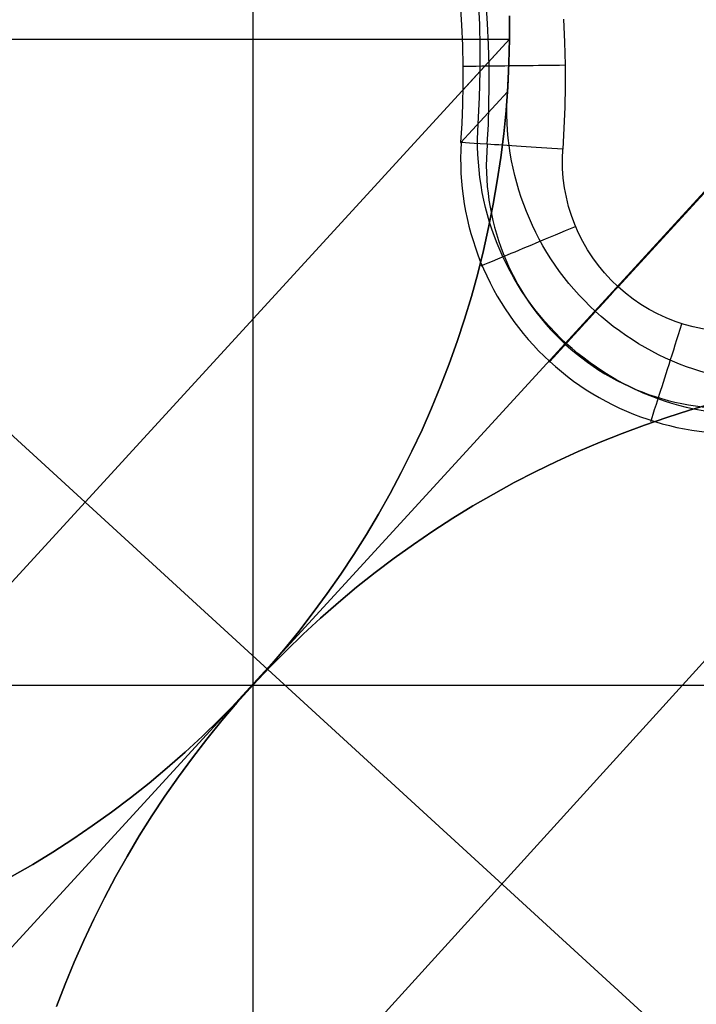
# Model space of a CAD drawing. Extents: x -274 to 274, y -220 to 276.
# Tile 157 of 164: x 208 to 213, y 219 to 226. Entities that reach past the tile are written whole.
import ezdxf

# ---------------------------------------------------------------- set-up
doc = ezdxf.new("R2010")
doc.units = 0
doc.layers.add('PREDEFINITO', color=7, linetype='CONTINUOUS')

msp = doc.modelspace()

# ---------------------------------------------------------------- linework, layer by layer
at = {"layer": 'PREDEFINITO'}
for p, q in [((221.1303, 210.8608), (198.2772, 231.8019)), ((209.5967, 230.8004, 1), (209.5967, 211.6289, 1)), ((215.3857, 227.5404), (203.7995, 214.8964)), ((215.213, 227.3437, 5), (212.2692, 224.1312, 5)), ((211.1264, 226.0494, 4.1656), (211.1166, 226.2004, 4.1639)), ((211.257, 226.0552, 3), (211.2486, 226.2273, 3)), ((211.3011, 226.2146, 4.7489), (211.3119, 226.0597, 4.7496)), ((211.4752, 225.9438, 1), (211.4752, 226.1164, 1)), ((211.4752, 226.1161, 1), (211.4752, 225.9438, 1)), ((211.4752, 225.9438, 1), (211.4752, 226.1161, 1)), ((211.1329, 225.8981, 4.1674), (211.1264, 226.0494, 4.1656)), ((211.2612, 225.8828, 3), (211.257, 226.0552, 3)), ((211.3119, 226.0597, 4.7496), (211.3194, 225.9045, 4.7503)), ((211.8705, 226.0905, 5), (211.8779, 225.9232, 5)), ((211.4752, 225.9438, 1), (183.7388, 195.6748, 260.9389)), ((197.3964, 225.9438, 1), (211.4752, 225.9438, 1)), ((211.1362, 225.7468, 4.1692), (211.1329, 225.8981, 4.1674)), ((211.1359, 225.5734, 4.1713), (211.4752, 225.9438, 1)), ((211.2612, 225.7102, 3), (211.2612, 225.8828, 3)), ((211.3194, 225.9045, 4.7503), (211.3236, 225.7491, 4.7509)), ((211.4702, 225.7513, 1), (211.4752, 225.9438, 1)), ((211.4752, 225.9438, 1), (211.4709, 225.7703, 1)), ((211.4709, 225.7703, 1), (211.4752, 225.9438, 1)), ((211.8779, 225.9232, 5), (211.8818, 225.7559, 5)), ((211.1363, 225.6071, 4.1709), (211.1362, 225.7468, 4.1692)), ((211.3236, 225.7491, 4.7509), (211.3245, 225.6057, 4.7516)), ((211.46, 225.5593, 1), (211.4702, 225.7513, 1)), ((211.4709, 225.7703, 1), (211.4624, 225.5969, 1)), ((211.4624, 225.5969, 1), (211.4709, 225.7703, 1)), ((211.8818, 225.7559, 5), (211.8821, 225.6015, 5)), ((211.2562, 225.5178, 3), (211.2612, 225.7102, 3)), ((211.1336, 225.4675, 4.1726), (211.1363, 225.6071, 4.1709)), ((211.3245, 225.6057, 4.7516), (211.3225, 225.4623, 4.7522)), ((211.4624, 225.5969, 1), (211.4496, 225.4238, 1)), ((211.4496, 225.4238, 1), (211.4624, 225.5969, 1)), ((211.8821, 225.6015, 5), (211.8793, 225.4471, 5)), ((211.1201, 225.1884, 4.1761), (211.46, 225.5593, 1)), ((211.1282, 225.3279, 4.1743), (211.1336, 225.4675, 4.1726)), ((211.246, 225.3257, 3), (211.2562, 225.5178, 3)), ((211.3225, 225.4623, 4.7522), (211.3178, 225.3189, 4.7529)), ((211.8793, 225.4471, 5), (211.8736, 225.2928, 5)), ((211.4496, 225.4238, 1), (211.4326, 225.2511, 1)), ((211.4326, 225.2511, 1), (211.4496, 225.4238, 1)), ((211.1201, 225.1884, 4.1761), (211.1282, 225.3279, 4.1743)), ((211.3178, 225.3189, 4.7529), (211.3102, 225.1757, 4.7535)), ((211.4326, 225.2511, 1), (211.4113, 225.0789, 1)), ((211.4113, 225.0789, 1), (211.4326, 225.2511, 1)), ((211.8736, 225.2928, 5), (211.8648, 225.1386, 5)), ((211.4113, 225.0789, 1), (211.3859, 224.9072, 1)), ((211.3859, 224.9072, 1), (211.4113, 225.0789, 1)), ((211.3859, 224.9072, 1), (211.3562, 224.7362, 1)), ((211.3562, 224.7362, 1), (211.3859, 224.9072, 1)), ((211.3562, 224.7362, 1), (211.3224, 224.566, 1)), ((211.3224, 224.566, 1), (211.3562, 224.7362, 1)), ((211.3224, 224.566, 1), (211.2844, 224.3966, 1)), ((211.2844, 224.3966, 1), (211.3224, 224.566, 1)), ((211.2844, 224.3966, 1), (211.2423, 224.2282, 1)), ((211.2423, 224.2282, 1), (211.2844, 224.3966, 1)), ((211.2423, 224.2282, 1), (211.1961, 224.0609, 1)), ((211.1961, 224.0609, 1), (211.2423, 224.2282, 1)), ((211.1961, 224.0609, 1), (211.1459, 223.8949, 1)), ((211.1459, 223.8949, 1), (211.1961, 224.0609, 1)), ((211.7692, 223.5854, 4.1325), (212.1043, 223.9512, 1)), ((211.1459, 223.8949, 1), (211.0916, 223.7301, 1)), ((211.0916, 223.7301, 1), (211.1459, 223.8949, 1)), ((211.0916, 223.7301, 1), (211.0334, 223.5666, 1)), ((211.0334, 223.5666, 1), (211.0916, 223.7301, 1)), ((186.923, 192.7718, 263.5035), (214.8445, 223.5331, 1)), ((211.0334, 223.5666, 1), (210.9712, 223.4046, 1)), ((210.9712, 223.4046, 1), (211.0334, 223.5666, 1)), ((210.9712, 223.4046, 1), (210.905, 223.2441, 1)), ((210.905, 223.2441, 1), (210.9712, 223.4046, 1)), ((210.905, 223.2441, 1), (210.8348, 223.0849, 1)), ((210.8348, 223.0849, 1), (210.905, 223.2441, 1)), ((212.627, 223.1757, 1), (212.7924, 223.2281, 1)), ((212.7924, 223.2281, 1), (212.627, 223.1757, 1)), ((212.7924, 223.2281, 1), (212.959, 223.2764, 1)), ((212.959, 223.2764, 1), (212.7924, 223.2281, 1)), ((212.4627, 223.1192, 1), (212.627, 223.1757, 1)), ((212.627, 223.1757, 1), (212.4627, 223.1192, 1)), ((210.8348, 223.0849, 1), (210.7608, 222.9277, 1)), ((210.7608, 222.9277, 1), (210.8348, 223.0849, 1)), ((212.2998, 223.0587, 1), (212.4627, 223.1192, 1)), ((212.4627, 223.1192, 1), (212.2998, 223.0587, 1)), ((212.1382, 222.9942, 1), (212.2998, 223.0587, 1)), ((212.2998, 223.0587, 1), (212.1382, 222.9942, 1)), ((210.7608, 222.9277, 1), (210.6831, 222.7724, 1)), ((210.6831, 222.7724, 1), (210.7608, 222.9277, 1)), ((211.8202, 222.8535, 1), (211.9782, 222.9257, 1)), ((211.9782, 222.9257, 1), (211.8202, 222.8535, 1)), ((211.9782, 222.9257, 1), (212.1382, 222.9942, 1)), ((212.1382, 222.9942, 1), (211.9782, 222.9257, 1)), ((211.664, 222.7774, 1), (211.8202, 222.8535, 1)), ((211.8202, 222.8535, 1), (211.664, 222.7774, 1)), ((210.6831, 222.7724, 1), (210.6017, 222.6192, 1)), ((210.6017, 222.6192, 1), (210.6831, 222.7724, 1)), ((211.5099, 222.6977, 1), (211.664, 222.7774, 1)), ((211.664, 222.7774, 1), (211.5099, 222.6977, 1)), ((211.3578, 222.6143, 1), (211.5099, 222.6977, 1)), ((211.5099, 222.6977, 1), (211.3578, 222.6143, 1)), ((210.6017, 222.6192, 1), (210.5167, 222.468, 1)), ((210.5167, 222.468, 1), (210.6017, 222.6192, 1)), ((211.2079, 222.5272, 1), (211.3578, 222.6143, 1)), ((211.3578, 222.6143, 1), (211.2079, 222.5272, 1)), ((211.0601, 222.4366, 1), (211.2079, 222.5272, 1)), ((211.2079, 222.5272, 1), (211.0601, 222.4366, 1)), ((210.5167, 222.468, 1), (210.4281, 222.319, 1)), ((210.4281, 222.319, 1), (210.5167, 222.468, 1)), ((210.9146, 222.3424, 1), (211.0601, 222.4366, 1)), ((211.0601, 222.4366, 1), (210.9146, 222.3424, 1)), ((210.4281, 222.319, 1), (210.3359, 222.1723, 1)), ((210.3359, 222.1723, 1), (210.4281, 222.319, 1)), ((210.7715, 222.2448, 1), (210.9146, 222.3424, 1)), ((210.9146, 222.3424, 1), (210.7715, 222.2448, 1)), ((210.6307, 222.1437, 1), (210.7715, 222.2448, 1)), ((210.7715, 222.2448, 1), (210.6307, 222.1437, 1)), ((210.3359, 222.1723, 1), (210.2402, 222.0278, 1)), ((210.2402, 222.0278, 1), (210.3359, 222.1723, 1)), ((210.4924, 222.0392, 1), (210.6307, 222.1437, 1)), ((210.6307, 222.1437, 1), (210.4924, 222.0392, 1)), ((210.2402, 222.0278, 1), (210.1411, 221.8857, 1)), ((210.1411, 221.8857, 1), (210.2402, 222.0278, 1)), ((210.3565, 221.9313, 1), (210.4924, 222.0392, 1)), ((210.4924, 222.0392, 1), (210.3565, 221.9313, 1)), ((210.2233, 221.8201, 1), (210.3565, 221.9313, 1)), ((210.3565, 221.9313, 1), (210.2233, 221.8201, 1)), ((210.1411, 221.8857, 1), (210.0385, 221.746, 1)), ((210.0385, 221.746, 1), (210.1411, 221.8857, 1)), ((210.0927, 221.7057, 1), (210.2233, 221.8201, 1)), ((210.2233, 221.8201, 1), (210.0927, 221.7057, 1)), ((210.0385, 221.746, 1), (209.9325, 221.6088, 1)), ((209.9325, 221.6088, 1), (210.0385, 221.746, 1)), ((209.9648, 221.588, 1), (210.0927, 221.7057, 1)), ((210.0927, 221.7057, 1), (209.9648, 221.588, 1)), ((209.9325, 221.6088, 1), (209.8233, 221.4741, 1)), ((209.8233, 221.4741, 1), (209.9325, 221.6088, 1)), ((209.8397, 221.4671, 1), (209.9648, 221.588, 1)), ((209.9648, 221.588, 1), (209.8397, 221.4671, 1)), ((209.8233, 221.4741, 1), (209.7107, 221.342, 1)), ((209.7107, 221.342, 1), (209.8233, 221.4741, 1)), ((209.7175, 221.3433, 1), (209.8397, 221.4671, 1)), ((209.8397, 221.4671, 1), (209.7175, 221.3433, 1)), ((209.7107, 221.342, 1), (209.5949, 221.2127, 1)), ((209.5949, 221.2127, 1), (209.7107, 221.342, 1)), ((209.5985, 221.2166, 1), (209.7175, 221.3433, 1)), ((209.7175, 221.3433, 1), (209.5985, 221.2166, 1)), ((199.1582, 221.2146, 1), (220.0352, 221.2146, 1)), ((209.5949, 221.2127, 1), (209.4759, 221.086, 1)), ((209.4759, 221.086, 1), (209.5949, 221.2127, 1)), ((209.4827, 221.0872, 1), (209.5985, 221.2166, 1)), ((209.5985, 221.2166, 1), (209.4827, 221.0872, 1)), ((209.4759, 221.086, 1), (209.3538, 220.9622, 1)), ((209.3538, 220.9622, 1), (209.4759, 221.086, 1)), ((209.3702, 220.9552, 1), (209.4827, 221.0872, 1)), ((209.4827, 221.0872, 1), (209.3702, 220.9552, 1)), ((209.3538, 220.9622, 1), (209.2287, 220.8413, 1)), ((209.2287, 220.8413, 1), (209.3538, 220.9622, 1)), ((209.2609, 220.8205, 1), (209.3702, 220.9552, 1)), ((209.3702, 220.9552, 1), (209.2609, 220.8205, 1)), ((209.2287, 220.8413, 1), (209.1008, 220.7236, 1)), ((209.1008, 220.7236, 1), (209.2287, 220.8413, 1)), ((209.155, 220.6833, 1), (209.2609, 220.8205, 1)), ((209.2609, 220.8205, 1), (209.155, 220.6833, 1)), ((209.1008, 220.7236, 1), (208.9702, 220.6092, 1)), ((208.9702, 220.6092, 1), (209.1008, 220.7236, 1)), ((209.0524, 220.5436, 1), (209.155, 220.6833, 1)), ((209.155, 220.6833, 1), (209.0524, 220.5436, 1)), ((208.9702, 220.6092, 1), (208.8369, 220.498, 1)), ((208.8369, 220.498, 1), (208.9702, 220.6092, 1)), ((208.8369, 220.498, 1), (208.7011, 220.3901, 1)), ((208.7011, 220.3901, 1), (208.8369, 220.498, 1)), ((208.9533, 220.4015, 1), (209.0524, 220.5436, 1)), ((209.0524, 220.5436, 1), (208.9533, 220.4015, 1)), ((208.8576, 220.257, 1), (208.9533, 220.4015, 1)), ((208.9533, 220.4015, 1), (208.8576, 220.257, 1)), ((208.7011, 220.3901, 1), (208.5628, 220.2856, 1)), ((208.5628, 220.2856, 1), (208.7011, 220.3901, 1)), ((208.5628, 220.2856, 1), (208.422, 220.1845, 1)), ((208.422, 220.1845, 1), (208.5628, 220.2856, 1)), ((208.7654, 220.1103, 1), (208.8576, 220.257, 1)), ((208.8576, 220.257, 1), (208.7654, 220.1103, 1)), ((208.422, 220.1845, 1), (208.2788, 220.0868, 1)), ((208.2788, 220.0868, 1), (208.422, 220.1845, 1)), ((208.2788, 220.0868, 1), (208.1333, 219.9927, 1)), ((208.1333, 219.9927, 1), (208.2788, 220.0868, 1)), ((208.6768, 219.9613, 1), (208.7654, 220.1103, 1)), ((208.7654, 220.1103, 1), (208.6768, 219.9613, 1)), ((208.1333, 219.9927, 1), (207.9856, 219.902, 1)), ((207.9856, 219.902, 1), (208.1333, 219.9927, 1)), ((207.9856, 219.902, 1), (207.8356, 219.815, 1)), ((207.8356, 219.815, 1), (207.9856, 219.902, 1)), ((208.5917, 219.8101, 1), (208.6768, 219.9613, 1)), ((208.6768, 219.9613, 1), (208.5917, 219.8101, 1)), ((208.5103, 219.6569, 1), (208.5917, 219.8101, 1)), ((208.5917, 219.8101, 1), (208.5103, 219.6569, 1)), ((208.4326, 219.5016, 1), (208.5103, 219.6569, 1)), ((208.5103, 219.6569, 1), (208.4326, 219.5016, 1)), ((208.3587, 219.3443, 1), (208.4326, 219.5016, 1)), ((208.4326, 219.5016, 1), (208.3587, 219.3443, 1)), ((208.2885, 219.1852, 1), (208.3587, 219.3443, 1)), ((208.3587, 219.3443, 1), (208.2885, 219.1852, 1)), ((208.2222, 219.0243, 1), (208.2885, 219.1852, 1)), ((208.2885, 219.1852, 1), (208.2222, 219.0243, 1)), ((208.1599, 218.8621, 1), (208.2222, 219.0243, 1)), ((208.2222, 219.0243, 1), (208.1599, 218.8621, 1))]:
    msp.add_line(p, q, dxfattribs=at)
at = {"layer": 'PREDEFINITO', "extrusion": (0.011051, 0.01206, -0.999866)}
msp.add_arc((-204.4815, 225.8689, 3.9841), 9.564, 312.88743, 132.12118, dxfattribs=at)
at = {"layer": 'PREDEFINITO', "extrusion": (-0.004187, -0.004272, 0.999982)}
msp.add_arc((204.5265, 225.931, -1.5265), 9.2802, 47.94883, 227.04905, dxfattribs=at)
at = {"layer": 'PREDEFINITO', "extrusion": (-0.008284, -0.009039, 0.999925)}
for centre, radius, start, end in [((204.1676, 225.5311, 0.5202), 9.5697, 47.91468, 227.08099), ((214.3864, 216.1666, 0.5202), 9.5696, 227.91411, 47.08026)]:
    msp.add_arc(centre, radius, start, end, dxfattribs=at)
at = {"layer": 'PREDEFINITO', "extrusion": (0.002889, 0.003384, -0.99999)}
msp.add_arc((-204.1293, 225.4947, -3.4258), 9.357, 312.96915, 132.03142, dxfattribs=at)
at = {"layer": 'PREDEFINITO', "extrusion": (-2.65019e-16, -4.39465e-16, -1)}
msp.add_arc((-204.1457, 225.5114, -5), 8.8283, 313.00779, 131.99225, dxfattribs=at)
at = {"layer": 'PREDEFINITO'}
for centre, radius, start, end in [((204.3399, 225.7094, 2.5), 9.5877, 48.02367, 226.97579), ((204.4912, 225.893), 8.5751, 48.00135, 226.99757), ((214.5325, 216.3696, 2.5), 9.5877, 228.02154, 46.97358), ((214.7023, 216.5363), 8.5751, 227.99751, 46.99367)]:
    msp.add_arc(centre, radius, start, end, dxfattribs=at)
at = {"layer": 'PREDEFINITO', "extrusion": (-0.012146, 0.999926, -6.09259e-05)}
msp.add_arc((-214.6082, 4.2636, 223.1654), 0.75, 353.81073, 90.00191, dxfattribs=at)
at = {"layer": 'PREDEFINITO', "extrusion": (-1.44155e-14, -1.48899e-14, -1)}
msp.add_arc((-213.4555, 225.4258, -1), 2, 261.17239, 3.8273, dxfattribs=at)
at = {"layer": 'PREDEFINITO', "extrusion": (-1.46252e-14, -1.46977e-14, -1)}
msp.add_arc((-213.2415, 225.1922, -3), 2, 261.17239, 3.8273, dxfattribs=at)
at = {"layer": 'PREDEFINITO', "extrusion": (-0.039428, -0.043028, 0.998296)}
msp.add_arc((5.081, 309.6392, -13.8443), 2.0093, 219.00244, 320.99767, dxfattribs=at)
at = {"layer": 'PREDEFINITO', "extrusion": (-0.066749, -0.99777, 3.21459e-09)}
msp.add_arc((196.3645, 4.25, -238.7783), 0.75, 90, 185.65215, dxfattribs=at)
at = {"layer": 'PREDEFINITO', "extrusion": (-0.016057, -0.017523, 0.999718)}
msp.add_arc((5.081, 309.8972, -2.5867), 1.7876, 217.78927, 322.21085, dxfattribs=at)
at = {"layer": 'PREDEFINITO', "extrusion": (-6.39631e-15, -6.98038e-15, -1)}
msp.add_arc((-213.1179, 225.0573, -5), 1.2557, 261.28925, 3.71044, dxfattribs=at)
at = {"layer": 'PREDEFINITO', "extrusion": (-0.385484, 0.922715, 4.29648e-06)}
msp.add_arc((-282.1469, 4.2494, 125.5111), 0.75, 351.8207, 90.00055, dxfattribs=at)
at = {"layer": 'PREDEFINITO', "extrusion": (-0.737279, 0.675588, 1.66114e-11)}
msp.add_arc((-308.6543, 4.25, -5.0813), 0.75, 351.0008, 90.0006, dxfattribs=at)
at = {"layer": 'PREDEFINITO', "extrusion": (-0.952802, 0.303592, -4.29651e-06)}
msp.add_arc((-277.88, 4.2494, -134.7345), 0.75, 351.82071, 90.00055, dxfattribs=at)
at = {"layer": 'PREDEFINITO', "extrusion": (0.011051, 0.012059, -0.999866)}
msp.add_arc((-214.7085, 216.4964, 3.9841), 9.564, 132.891, 312.12455, dxfattribs=at)
at = {"layer": 'PREDEFINITO', "extrusion": (-0.003891, -0.004543, 0.999982)}
msp.add_arc((214.7409, 216.571, -1.5245), 9.2802, 227.94555, 47.04532, dxfattribs=at)
at = {"layer": 'PREDEFINITO', "extrusion": (0.00312, 0.003173, -0.99999)}
msp.add_arc((-214.3392, 216.139, -3.4242), 9.357, 132.96986, 312.03212, dxfattribs=at)
at = {"layer": 'PREDEFINITO', "extrusion": (-6.32345e-16, -2.39329e-16, -1)}
msp.add_arc((-214.3522, 216.1589, -5), 8.8283, 133.00854, 311.9929, dxfattribs=at)

doc.saveas('drawing.dxf')
